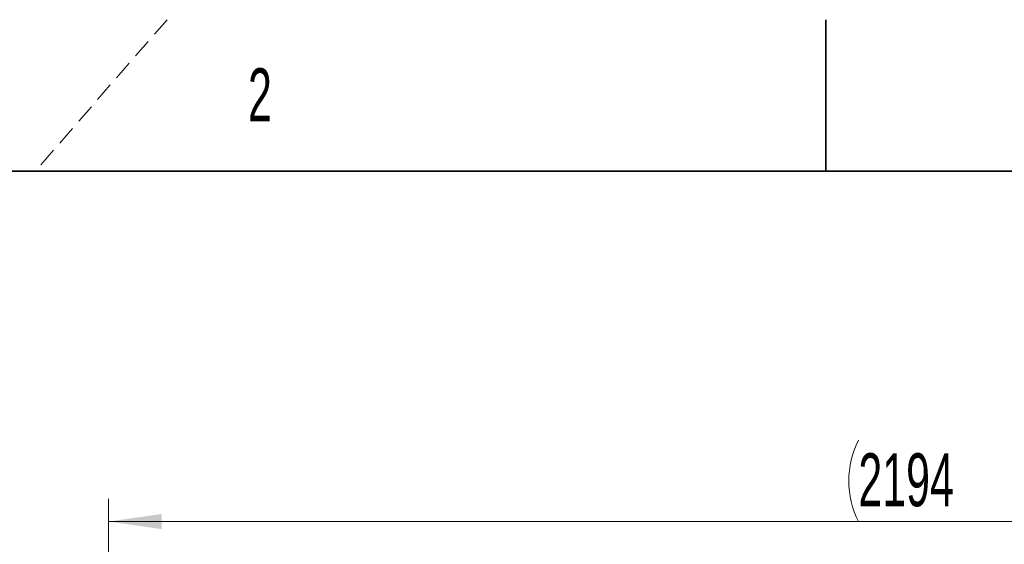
# Model space of a CAD drawing. Header units: millimetres. Extents: x 0 to 11920, y 0 to 8400.
# Tile 29 of 65: x 1945 to 3245, y 7707 to 8400. Entities that reach past the tile are written whole.
import ezdxf

# ---------------------------------------------------------------- set-up
doc = ezdxf.new("R2010")
doc.units = ezdxf.units.MM
doc.header["$LTSCALE"] = 20
doc.linetypes.add('HIDDEN', pattern=[1.905, 1.27, -0.635])
doc.styles.add('SLDTEXTSTYLE0', font='TXT', dxfattribs={"width": 0.605})
doc.dimstyles.new('SLDDIMSTYLE1', dxfattribs={"dimtxt": 70, "dimasz": 70, "dimexe": 0, "dimexo": 0.0625, "dimgap": 17.5, "dimtad": 1, "dimdec": 0, "dimrnd": 1e-09, "dimzin": 12, "dimdsep": 46, "dimtxsty": 'SLDTEXTSTYLE0', "dimsah": 1, "dimcen": 0.09, "dimadec": 0, "dimazin": 3, "dimtfac": 1, "dimtofl": 0, "dimtmove": 0, "dimatfit": 3, "dimfxl": 1, "dimfrac": 2, "dimtolj": 1, "dimtzin": 12, "dimarcsym": 0})

# ---------------------------------------------------------------- blocks, each defined once
blk = doc.blocks.new('_D_1')
at = {"color": 7, "linetype": 'Continuous', "lineweight": 0}
for p, q in [((2062.8, 6911.4), (2062.8, 7767.2)), ((4256.7, 7128.3), (4256.7, 7767.2)), ((2062.8, 7737.2), (4256.7, 7737.2))]:
    blk.add_line(p, q, dxfattribs=at)
at = {"color": 7, "linetype": 'Continuous', "lineweight": 18}
for centre, start, end in [((3160.2, 7790.9), 153.4349, 206.5651), ((3159.2, 7790.9), 333.4349, 26.5651)]:
    blk.add_arc(centre, 120.1, start, end, dxfattribs=at)
for points in [[(2062.8, 7737.2), (2132.8, 7727.2), (2132.8, 7747.2)], [(4256.7, 7737.2), (4186.7, 7747.2), (4186.7, 7727.2)]]:
    blk.add_solid(points, dxfattribs=at)
at = {"color": 7, "linetype": 'Continuous', "lineweight": 18, "insert": (3052.8, 7827.4), "char_height": 70, "attachment_point": 1, "style": 'SLDTEXTSTYLE0'}
blk.add_mtext('2194', dxfattribs=at)

msp = doc.modelspace()

# ---------------------------------------------------------------- linework, layer by layer
at = {"color": 7, "linetype": 'HIDDEN', "lineweight": 18}
msp.add_line((2140, 8400), (1966.02, 8200), dxfattribs=at)
at = {"color": 7, "linetype": 'Continuous', "lineweight": 35}
for p, q in [((3010, 8200), (3010, 8400)), ((11720, 8200), (400, 8200))]:
    msp.add_line(p, q, dxfattribs=at)

# ---------------------------------------------------------------- texts
at = {"color": 7, "linetype": 'Continuous', "lineweight": 0, "insert": (2246.88, 8335.82), "char_height": 70, "attachment_point": 1, "style": 'SLDTEXTSTYLE0'}
msp.add_mtext('2', dxfattribs=at)

# ---------------------------------------------------------------- dimensions: what is measured, and where the dimension line sits
at = {"color": 7, "linetype": 'Continuous', "lineweight": 18}
dim = msp.add_linear_dim(base=(4256.67, 7737.16), p1=(2062.78, 6907.39), p2=(4256.67, 7124.26), text='(<>)', dimstyle='SLDDIMSTYLE1', dxfattribs=at)
dim.commit()
dim.dimension.update_dxf_attribs({"geometry": '_D_1', "text_midpoint": (3159.72, 7737.16), "dimtype": 160})

doc.saveas('drawing.dxf')
